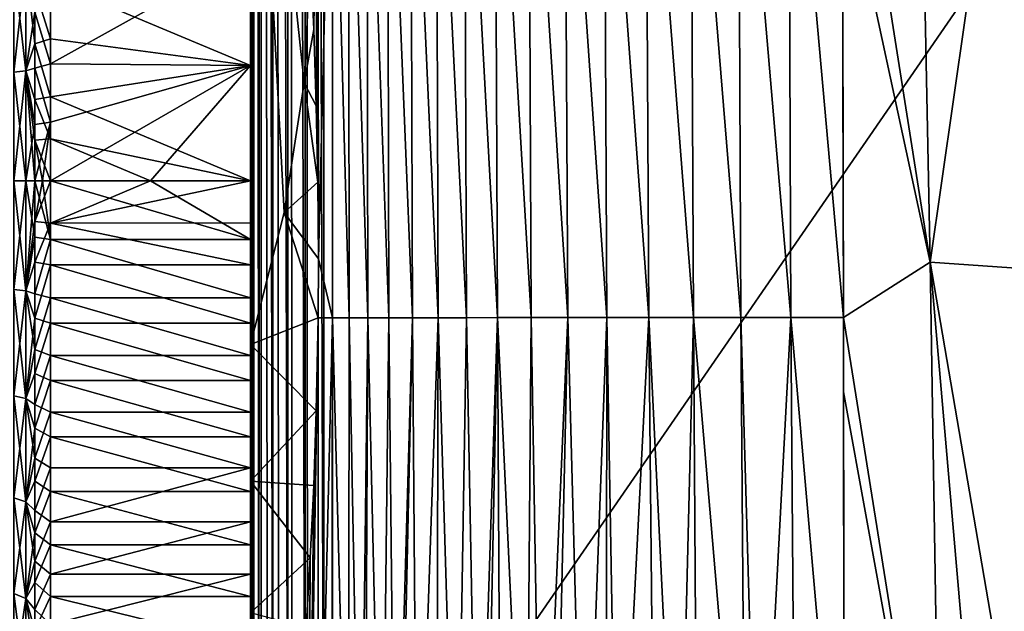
# Model space of a CAD drawing. Header units: metres. Extents: x -82 to 67, y -109 to 109.
# Tile 45 of 216: x -31 to -17.35, y -82.47 to -74.26. Entities that reach past the tile are written whole.
import ezdxf

# ---------------------------------------------------------------- set-up
doc = ezdxf.new("R2010")
doc.units = ezdxf.units.M
doc.layers.add('solid_21_382_010_XXX', color=7, linetype='CONTINUOUS')

msp = doc.modelspace()

# ---------------------------------------------------------------- linework, layer by layer
at = {"layer": 'solid_21_382_010_XXX'}
for points in [[(-27.759426, -86.85862, -23.413204), (-27.785965, -1.536012, -23.643032), (-27.786036, -9.794676, -23.643013)], [(-27.751268, -1.536012, -23.384115), (-27.785965, -1.536012, -23.643032), (-27.759426, -86.85862, -23.413204)], [(-27.751268, -1.536012, -23.384115), (-27.759426, -86.85862, -23.413204), (-27.751797, -86.85862, -23.383219)], [(-27.751268, -1.536012, -23.384115), (-27.751797, -86.85862, -23.383219), (-27.68355, -86.85862, -23.202497)], [(-27.65086, -1.536012, -23.142952), (-27.751268, -1.536012, -23.384115), (-27.68355, -86.85862, -23.202497)], [(-27.65086, -1.536012, -23.142952), (-27.68355, -86.85862, -23.202497), (-27.651501, -86.85862, -23.142622)], [(-27.65086, -1.536012, -23.142952), (-27.651501, -86.85862, -23.142622), (-27.565159, -86.85862, -23.016819)], [(-27.65086, -1.536012, -23.142952), (-27.565159, -86.85862, -23.016819), (-27.492321, -86.85862, -22.935762)], [(-27.491558, -1.536013, -22.935913), (-27.65086, -1.536012, -23.142952), (-27.492321, -86.85862, -22.935762)], [(-27.491558, -1.536013, -22.935913), (-27.492321, -86.85862, -22.935762), (-27.40963, -86.85862, -22.8619)], [(-27.491558, -1.536013, -22.935913), (-27.40963, -86.85862, -22.8619), (-27.285137, -86.85862, -22.777)], [(-27.28418, -1.536014, -22.777056), (-27.491558, -1.536013, -22.935913), (-27.285137, -86.85862, -22.777)], [(-27.28418, -1.536014, -22.777056), (-27.285137, -86.85862, -22.777), (-27.223434, -86.85862, -22.744213)], [(-27.28418, -1.536014, -22.777056), (-27.223434, -86.85862, -22.744213), (-27.044317, -86.858627, -22.677187)], [(-27.042805, -1.536016, -22.677168), (-27.28418, -1.536014, -22.777056), (-27.044317, -86.858627, -22.677187)], [(-27.042805, -1.536016, -22.677168), (-27.044317, -86.858627, -22.677187), (-27.012306, -86.858627, -22.669147)], [(-27.042805, -1.536016, -22.677168), (-27.012306, -86.858627, -22.669147), (-26.784435, -86.858612, -22.642931)], [(-26.784246, -44.197315, -22.642931), (-27.042805, -1.536016, -22.677168), (-26.784435, -86.858612, -22.642931)], [(-27.759426, -86.85862, -23.413204), (-27.786036, -9.794676, -23.643013), (-27.786104, -18.04299, -23.642994)], [(-27.759426, -86.85862, -23.413204), (-27.786104, -18.04299, -23.642994), (-27.786175, -26.476608, -23.642975)], [(-27.759426, -86.85862, -23.413204), (-27.786175, -26.476608, -23.642975), (-27.786228, -32.791092, -23.642962)], [(-27.759426, -86.85862, -23.413204), (-27.786228, -32.791092, -23.642962), (-27.786245, -34.849522, -23.642956)], [(-27.759426, -86.85862, -23.413204), (-27.786245, -34.849522, -23.642956), (-27.786303, -41.435684, -23.642941)], [(-27.759426, -86.85862, -23.413204), (-27.786303, -41.435684, -23.642941), (-27.786364, -48.769363, -23.642925)], [(2.598529, -44.197315, -22.642931), (-26.784246, -44.197315, -22.642931), (-26.784435, -86.858612, -22.642931)], [(2.598529, -44.197315, -22.642931), (-26.784435, -86.858612, -22.642931), (2.598693, -86.85862, -22.642931)], [(-27.759426, -86.85862, -23.413204), (-27.786364, -48.769363, -23.642925), (-27.786434, -57.046928, -23.642906)], [(-27.759426, -86.85862, -23.413204), (-27.786434, -57.046928, -23.642906), (-27.786514, -66.66568, -23.642885)], [(-27.800741, -74.274574, -23.787798), (-27.786602, -77.060219, -23.64286), (-27.786514, -66.66568, -23.642885)], [(-27.800741, -74.252876, -23.79096), (-27.800741, -74.274574, -23.787798), (-27.786514, -66.66568, -23.642885)], [(-27.759426, -86.85862, -23.413204), (-27.786514, -66.66568, -23.642885), (-27.786602, -77.060219, -23.64286)], [(-27.800741, -68.120979, -52.127441), (-26.970734, -73.359505, -53.2561), (-27.057266, -75.141716, -53.640083)], [(-27.800741, -68.120979, -52.127441), (-27.057266, -75.141716, -53.640083), (-27.33415, -76.93734, -54.026955)], [(-27.800741, -68.120979, -52.127441), (-27.33415, -76.93734, -54.026955), (-27.800741, -78.771049, -54.422028)], [(-27.800741, -70.417671, -48.564022), (-27.800741, -68.120979, -52.127441), (-27.800741, -78.771049, -54.422028)], [(-19.603203, -69.850296, -59.529034), (-18.565128, -68.395668, -59.669212), (-18.382854, -77.627205, -59.245567)], [(-17.090065, -68.596245, -59.719662), (-18.382854, -77.627205, -59.245567), (-18.565128, -68.395668, -59.669212)], [(-16.920248, -77.727493, -59.307304), (-18.382854, -77.627205, -59.245567), (-17.090065, -68.596245, -59.719662)], [(-26.924379, -74.401688, -53.3918), (-26.970734, -73.359505, -53.2561), (-26.867937, -69.852997, -53.96785)], [(-26.889294, -75.457573, -53.465431), (-26.924379, -74.401688, -53.3918), (-26.867937, -69.852997, -53.96785)], [(-26.867468, -76.519562, -53.47718), (-26.889294, -75.457573, -53.465431), (-26.867937, -69.852997, -53.96785)], [(-26.860039, -77.580391, -53.427662), (-26.867937, -69.852997, -53.96785), (-26.669384, -69.852829, -54.703323)], [(-26.860039, -77.580391, -53.427662), (-26.867468, -76.519562, -53.47718), (-26.867937, -69.852997, -53.96785)], [(-26.860039, -77.580391, -53.427662), (-26.669384, -69.852829, -54.703323), (-26.662472, -78.397552, -54.087967)], [(-26.669384, -69.852829, -54.703323), (-26.443104, -69.852661, -55.37096), (-26.432365, -78.397453, -54.76313)], [(-26.669384, -69.852829, -54.703323), (-26.432365, -78.397453, -54.76313), (-26.662472, -78.397552, -54.087967)], [(-26.443104, -69.852661, -55.37096), (-26.187265, -69.852493, -55.974174), (-26.172312, -78.397346, -55.376163)], [(-26.443104, -69.852661, -55.37096), (-26.172312, -78.397346, -55.376163), (-26.432365, -78.397453, -54.76313)], [(-26.187265, -69.852493, -55.974174), (-25.900343, -69.852325, -56.516464), (-25.880909, -78.397247, -55.930164)], [(-26.187265, -69.852493, -55.974174), (-25.880909, -78.397247, -55.930164), (-26.172312, -78.397346, -55.376163)], [(-25.900343, -69.852325, -56.516464), (-25.580883, -69.852158, -57.001335), (-25.556854, -78.397141, -56.428268)], [(-25.900343, -69.852325, -56.516464), (-25.556854, -78.397141, -56.428268), (-25.880909, -78.397247, -55.930164)], [(-25.580883, -69.852158, -57.001335), (-25.227432, -69.851982, -57.432304), (-25.198849, -78.397041, -56.873608)], [(-25.580883, -69.852158, -57.001335), (-25.198849, -78.397041, -56.873608), (-25.556854, -78.397141, -56.428268)], [(-25.227432, -69.851982, -57.432304), (-24.838541, -69.851814, -57.812885), (-24.805593, -78.396935, -57.269314)], [(-25.227432, -69.851982, -57.432304), (-24.805593, -78.396935, -57.269314), (-25.198849, -78.397041, -56.873608)], [(-24.838541, -69.851814, -57.812885), (-24.412767, -69.851646, -58.146591), (-24.375795, -78.396828, -57.61853)], [(-24.838541, -69.851814, -57.812885), (-24.375795, -78.396828, -57.61853), (-24.805593, -78.396935, -57.269314)], [(-24.412767, -69.851646, -58.146591), (-23.949068, -69.851479, -58.436848), (-23.908579, -78.396729, -57.924366)], [(-24.412767, -69.851646, -58.146591), (-23.908579, -78.396729, -57.924366), (-24.375795, -78.396828, -57.61853)], [(-23.949068, -69.851479, -58.436848), (-23.446907, -69.851311, -58.686977), (-23.403744, -78.396622, -58.189911)], [(-23.949068, -69.851479, -58.436848), (-23.403744, -78.396622, -58.189911), (-23.908579, -78.396729, -57.924366)], [(-23.446907, -69.851311, -58.686977), (-22.905777, -69.851143, -58.900303), (-22.861141, -78.396523, -58.418251)], [(-23.446907, -69.851311, -58.686977), (-22.861141, -78.396523, -58.418251), (-23.403744, -78.396622, -58.189911)], [(-22.905777, -69.851143, -58.900303), (-22.325169, -69.850975, -59.080135), (-22.280628, -78.396416, -58.612469)], [(-22.905777, -69.851143, -58.900303), (-22.280628, -78.396416, -58.612469), (-22.861141, -78.396523, -58.418251)], [(-22.325169, -69.850975, -59.080135), (-21.704575, -69.850807, -59.229801), (-21.662056, -78.396317, -58.77565)], [(-22.325169, -69.850975, -59.080135), (-21.662056, -78.396317, -58.77565), (-22.280628, -78.396416, -58.612469)], [(-21.704575, -69.850807, -59.229801), (-21.043625, -69.850632, -59.352562), (-21.005367, -78.39621, -58.910866)], [(-21.704575, -69.850807, -59.229801), (-21.005367, -78.39621, -58.910866), (-21.662056, -78.396317, -58.77565)], [(-21.043625, -69.850632, -59.352562), (-20.342861, -69.850464, -59.45137), (-20.311485, -78.396111, -59.020981)], [(-21.043625, -69.850632, -59.352562), (-20.311485, -78.396111, -59.020981), (-21.005367, -78.39621, -58.910866)], [(-20.342861, -69.850464, -59.45137), (-19.603203, -69.850296, -59.529034), (-19.581964, -78.396004, -59.108742)], [(-20.342861, -69.850464, -59.45137), (-19.581964, -78.396004, -59.108742), (-20.311485, -78.396111, -59.020981)], [(-19.597031, -71.983803, -59.428417), (-19.603203, -69.850296, -59.529034), (-18.382854, -77.627205, -59.245567)], [(-19.581964, -78.396004, -59.108742), (-19.603203, -69.850296, -59.529034), (-19.597031, -71.983803, -59.428417)], [(-27.800741, -71.826584, -49.333359), (-27.800741, -70.417671, -48.564022), (-27.800741, -78.771049, -54.422028)], [(-27.800741, -73.330528, -49.894299), (-27.800741, -71.826584, -49.333359), (-27.800741, -78.771049, -54.422028)], [(-19.581964, -78.396004, -59.108742), (-19.597031, -71.983803, -59.428417), (-18.382854, -77.627205, -59.245567)], [(-30.573997, -73.733261, -50.004478), (-27.800741, -73.330528, -49.894299), (-27.800741, -74.898972, -50.235493)], [(-30.573997, -74.878334, -27.967493), (-27.800741, -74.898979, -27.964504), (-27.800741, -73.330544, -28.305698)], [(-30.573997, -74.077988, -28.11381), (-30.573997, -74.878334, -27.967493), (-27.800741, -73.330544, -28.305698)], [(-27.800741, -74.898972, -50.235493), (-27.800741, -73.330528, -49.894299), (-27.800741, -78.771049, -54.422028)], [(-27.800741, -73.330544, -28.305698), (-27.800741, -74.274574, -23.787798), (-27.800741, -74.252876, -23.79096)], [(-27.800741, -73.330544, -28.305698), (-27.800741, -74.898979, -27.964504), (-27.800741, -74.274574, -23.787798)], [(-27.057266, -75.141716, -53.640083), (-26.970734, -73.359505, -53.2561), (-26.924379, -74.401688, -53.3918)], [(-31.081686, -74.993622, -28.622948), (-30.915884, -74.975502, -28.496908), (-30.915884, -73.48204, -28.821793)], [(-31.081686, -73.517914, -28.94397), (-31.081686, -74.993622, -28.622948), (-30.915884, -73.48204, -28.821793)], [(-31.081686, -73.517982, -49.256054), (-30.915884, -73.482109, -49.378227), (-30.915884, -74.975578, -49.703102)], [(-31.081686, -74.993698, -49.577065), (-31.081686, -73.517982, -49.256054), (-30.915884, -74.975578, -49.703102)], [(-30.915884, -73.48204, -28.821793), (-30.915884, -74.975502, -28.496908), (-30.789061, -74.161667, -28.476807)], [(-30.915884, -73.482109, -49.378227), (-30.789061, -73.829453, -49.644581), (-30.789053, -74.598221, -49.809971)], [(-30.915884, -74.975578, -49.703102), (-30.915884, -73.482109, -49.378227), (-30.789053, -74.598221, -49.809971)], [(-30.789061, -73.829453, -49.644581), (-30.573997, -73.733261, -50.004478), (-30.573997, -74.52845, -50.175896)], [(-30.573997, -74.52845, -50.175896), (-30.573997, -73.733261, -50.004478), (-27.800741, -74.898972, -50.235493)], [(-30.789053, -74.598221, -49.809971), (-30.789061, -73.829453, -49.644581), (-30.573997, -74.52845, -50.175896)], [(-30.789061, -74.161667, -28.476807), (-30.573997, -74.878334, -27.967493), (-30.573997, -74.077988, -28.11381)], [(-30.915884, -74.975502, -28.496908), (-30.789061, -74.936707, -28.335423), (-30.789061, -74.161667, -28.476807)], [(-30.789061, -74.161667, -28.476807), (-30.789061, -74.936707, -28.335423), (-30.573997, -74.878334, -27.967493)], [(-27.800741, -74.274574, -23.787798), (-27.800741, -78.410896, -24.678986), (-27.786602, -77.060219, -23.64286)], [(-27.800741, -77.083778, -27.865158), (-27.800741, -78.410896, -24.678986), (-27.800741, -74.274574, -23.787798)], [(-27.800741, -76.5, -27.85), (-27.800741, -77.083778, -27.865158), (-27.800741, -74.274574, -23.787798)], [(-27.800741, -74.898979, -27.964504), (-27.800741, -76.5, -27.85), (-27.800741, -74.274574, -23.787798)], [(-27.057266, -75.141716, -53.640083), (-26.924379, -74.401688, -53.3918), (-26.889294, -75.457573, -53.465431)], [(-30.915884, -74.975578, -49.703102), (-30.789053, -74.598221, -49.809971), (-30.789148, -75.372635, -49.91877)], [(-30.789148, -75.372635, -49.91877), (-30.789053, -74.598221, -49.809971), (-30.573997, -75.334015, -50.289413)], [(-30.789053, -74.598221, -49.809971), (-30.573997, -74.52845, -50.175896), (-30.573997, -75.334015, -50.289413)], [(-30.573997, -75.334015, -50.289413), (-30.573997, -74.52845, -50.175896), (-27.800741, -74.898972, -50.235493)], [(-30.789061, -74.936707, -28.335423), (-30.573997, -75.687012, -27.879414), (-30.573997, -74.878334, -27.967493)], [(-29.187399, -76.5, -27.85), (-27.800741, -74.898979, -27.964504), (-30.57406, -76.5, -27.85)], [(-30.573997, -75.687012, -27.879414), (-30.57406, -76.5, -27.85), (-27.800741, -74.898979, -27.964504)], [(-30.573997, -74.878334, -27.967493), (-30.573997, -75.687012, -27.879414), (-27.800741, -74.898979, -27.964504)], [(-30.573997, -75.334015, -50.289413), (-27.800741, -74.898972, -50.235493), (-27.800741, -76.5, -50.349998)], [(-29.187399, -76.5, -27.85), (-27.800741, -76.5, -27.85), (-27.800741, -74.898979, -27.964504)], [(-27.800741, -74.898972, -50.235493), (-27.800741, -78.771049, -54.422028), (-27.800741, -76.5, -50.349998)], [(-30.915884, -74.975502, -28.496908), (-31.081686, -76.5, -28.515209), (-30.915884, -76.5, -28.387875)], [(-31.081686, -74.993622, -28.622948), (-31.081686, -76.5, -28.515209), (-30.915884, -74.975502, -28.496908)], [(-31.081686, -74.993698, -49.577065), (-30.915884, -74.975578, -49.703102), (-30.915884, -76.500076, -49.812126)], [(-31.081686, -74.993698, -49.577065), (-30.915884, -76.500076, -49.812126), (-31.081686, -76.500076, -49.684792)], [(-30.915884, -74.975502, -28.496908), (-30.789053, -75.718483, -28.250601), (-30.789061, -74.936707, -28.335423)], [(-30.915884, -74.975502, -28.496908), (-30.915884, -76.5, -28.387875), (-30.789053, -75.718483, -28.250601)], [(-30.915884, -74.975578, -49.703102), (-30.789049, -75.935585, -49.962868), (-30.789148, -76.500015, -49.977348)], [(-30.915884, -74.975578, -49.703102), (-30.789148, -76.500015, -49.977348), (-30.915884, -76.500076, -49.812126)], [(-30.915884, -74.975578, -49.703102), (-30.789148, -75.372635, -49.91877), (-30.789049, -75.935585, -49.962868)], [(-30.789061, -74.936707, -28.335423), (-30.789053, -75.718483, -28.250601), (-30.573997, -75.687012, -27.879414)], [(-27.33415, -76.93734, -54.026955), (-27.057266, -75.141716, -53.640083), (-26.867468, -76.519562, -53.47718)], [(-27.057266, -75.141716, -53.640083), (-26.889294, -75.457573, -53.465431), (-26.867468, -76.519562, -53.47718)], [(-30.789148, -75.372635, -49.91877), (-30.573997, -75.334015, -50.289413), (-30.573997, -75.916222, -50.334843)], [(-30.789049, -75.935585, -49.962868), (-30.789148, -75.372635, -49.91877), (-30.573997, -75.916222, -50.334843)], [(-30.573997, -75.916222, -50.334843), (-30.573997, -75.334015, -50.289413), (-27.800741, -76.5, -50.349998)], [(-30.915884, -76.5, -28.387875), (-30.789148, -76.5, -28.222652), (-30.789053, -75.718483, -28.250601)], [(-30.789148, -76.5, -28.222652), (-30.681574, -76.5, -28.036329), (-30.573997, -75.687012, -27.879414)], [(-30.789053, -75.718483, -28.250601), (-30.789148, -76.5, -28.222652), (-30.573997, -75.687012, -27.879414)], [(-30.681574, -76.5, -28.036329), (-30.57406, -76.5, -27.85), (-30.573997, -75.687012, -27.879414)], [(-30.789049, -75.935585, -49.962868), (-30.681574, -76.500023, -50.16367), (-30.789148, -76.500015, -49.977348)], [(-30.789049, -75.935585, -49.962868), (-30.573997, -75.916222, -50.334843), (-30.57406, -76.5, -50.349998)], [(-30.789049, -75.935585, -49.962868), (-30.57406, -76.5, -50.349998), (-30.681574, -76.500023, -50.16367)], [(-30.573997, -75.916222, -50.334843), (-29.187399, -76.5, -50.349998), (-30.57406, -76.5, -50.349998)], [(-30.573997, -75.916222, -50.334843), (-27.800741, -76.5, -50.349998), (-29.187399, -76.5, -50.349998)], [(-31.081686, -78.006371, -28.622946), (-30.915884, -78.02449, -28.496908), (-30.915884, -76.5, -28.387875)], [(-31.081686, -78.006371, -28.622946), (-30.915884, -76.5, -28.387875), (-31.081686, -76.5, -28.515209)], [(-31.081686, -76.500076, -49.684792), (-30.915884, -76.500076, -49.812126), (-30.915884, -78.024567, -49.703083)], [(-31.081686, -78.006447, -49.577042), (-31.081686, -76.500076, -49.684792), (-30.915884, -78.024567, -49.703083)], [(-30.915884, -78.02449, -28.496908), (-30.789051, -77.064453, -28.237139), (-30.789148, -76.5, -28.222652)], [(-30.915884, -76.5, -28.387875), (-30.915884, -78.02449, -28.496908), (-30.789148, -76.5, -28.222652)], [(-30.915884, -76.500076, -49.812126), (-30.789148, -76.500015, -49.977348), (-30.789055, -77.282341, -49.949337)], [(-30.915884, -78.024567, -49.703083), (-30.915884, -76.500076, -49.812126), (-30.789055, -77.282341, -49.949337)], [(-30.789051, -77.064453, -28.237139), (-30.681574, -76.5, -28.036329), (-30.789148, -76.5, -28.222652)], [(-30.681574, -76.500023, -50.16367), (-30.573992, -77.312981, -50.320587), (-30.789148, -76.500015, -49.977348)], [(-30.789055, -77.282341, -49.949337), (-30.789148, -76.500015, -49.977348), (-30.573992, -77.312981, -50.320587)], [(-30.789051, -77.064453, -28.237139), (-30.573988, -77.0839, -27.865164), (-30.57406, -76.5, -27.85)], [(-30.789051, -77.064453, -28.237139), (-30.57406, -76.5, -27.85), (-30.681574, -76.5, -28.036329)], [(-30.681574, -76.500023, -50.16367), (-30.57406, -76.5, -50.349998), (-30.573992, -77.312981, -50.320587)], [(-30.57406, -76.5, -50.349998), (-29.187399, -76.5, -50.349998), (-27.800741, -77.312973, -50.320583)], [(-30.573992, -77.312981, -50.320587), (-30.57406, -76.5, -50.349998), (-27.800741, -77.312973, -50.320583)], [(-30.573988, -77.0839, -27.865164), (-29.187399, -76.5, -27.85), (-30.57406, -76.5, -27.85)], [(-30.573988, -77.0839, -27.865164), (-27.800741, -77.083778, -27.865158), (-27.800741, -76.5, -27.85)], [(-30.573988, -77.0839, -27.865164), (-27.800741, -76.5, -27.85), (-29.187399, -76.5, -27.85)], [(-29.187399, -76.5, -50.349998), (-27.800741, -76.5, -50.349998), (-27.800741, -77.312973, -50.320583)], [(-27.800741, -77.312973, -50.320583), (-27.800741, -76.5, -50.349998), (-27.800741, -78.771049, -54.422028)], [(-27.33415, -76.93734, -54.026955), (-26.867468, -76.519562, -53.47718), (-26.860039, -77.580391, -53.427662)], [(-27.800741, -78.771049, -54.422028), (-27.33415, -76.93734, -54.026955), (-26.864431, -78.397659, -53.347755)], [(-27.33415, -76.93734, -54.026955), (-26.860039, -77.580391, -53.427662), (-26.864431, -78.397659, -53.347755)], [(-30.915884, -78.02449, -28.496908), (-30.789131, -77.627365, -28.281204), (-30.789051, -77.064453, -28.237139)], [(-30.789051, -77.064453, -28.237139), (-30.789131, -77.627365, -28.281204), (-30.573988, -77.0839, -27.865164)], [(-30.789131, -77.627365, -28.281204), (-30.57406, -77.666222, -27.91061), (-30.573988, -77.0839, -27.865164)], [(-30.573988, -77.0839, -27.865164), (-30.57406, -77.666222, -27.91061), (-27.800741, -77.665985, -27.910587)], [(-30.573988, -77.0839, -27.865164), (-27.800741, -77.665985, -27.910587), (-27.800741, -77.083778, -27.865158)], [(-27.786686, -86.85862, -23.642839), (-27.786602, -77.060219, -23.64286), (-27.800741, -78.410896, -24.678986)], [(-27.800741, -77.083778, -27.865158), (-27.800741, -77.665985, -27.910587), (-27.800741, -78.410896, -24.678986)], [(-27.759426, -86.85862, -23.413204), (-27.786602, -77.060219, -23.64286), (-27.786686, -86.85862, -23.642839)], [(-30.915884, -78.024567, -49.703083), (-30.789055, -77.282341, -49.949337), (-30.789061, -78.06414, -49.864456)], [(-30.789061, -78.06414, -49.864456), (-30.789055, -77.282341, -49.949337), (-30.573992, -77.312981, -50.320587)], [(-30.789061, -78.06414, -49.864456), (-30.573992, -77.312981, -50.320587), (-30.573997, -78.121651, -50.23251)], [(-30.573997, -78.121651, -50.23251), (-30.573992, -77.312981, -50.320587), (-27.800741, -78.121696, -50.232502)], [(-30.573992, -77.312981, -50.320587), (-27.800741, -77.312973, -50.320583), (-27.800741, -78.121696, -50.232502)], [(-27.800741, -78.121696, -50.232502), (-27.800741, -77.312973, -50.320583), (-27.800741, -78.771049, -54.422028)], [(-30.915884, -78.02449, -28.496908), (-30.789055, -78.40258, -28.390173), (-30.789131, -77.627365, -28.281204)], [(-30.789055, -78.40258, -28.390173), (-30.57406, -77.666222, -27.91061), (-30.789131, -77.627365, -28.281204)], [(-26.860039, -77.580391, -53.427662), (-26.662472, -78.397552, -54.087967), (-26.864431, -78.397659, -53.347755)], [(-19.581964, -78.396004, -59.108742), (-18.382854, -77.627205, -59.245567), (-18.235189, -86.858742, -58.770645)], [(-17.583183, -86.858742, -58.809967), (-18.235189, -86.858742, -58.770645), (-18.382854, -77.627205, -59.245567)], [(-16.920248, -77.727493, -59.307304), (-16.803005, -86.858742, -58.844105), (-18.382854, -77.627205, -59.245567)], [(-17.583183, -86.858742, -58.809967), (-18.382854, -77.627205, -59.245567), (-16.803005, -86.858742, -58.844105)], [(-30.789055, -78.40258, -28.390173), (-30.573992, -78.471779, -28.024143), (-30.57406, -77.666222, -27.91061)], [(-30.57406, -77.666222, -27.91061), (-27.800741, -78.471535, -28.024103), (-27.800741, -77.665985, -27.910587)], [(-30.57406, -77.666222, -27.91061), (-30.573992, -78.471779, -28.024143), (-27.800741, -78.471535, -28.024103)], [(-27.800741, -77.665985, -27.910587), (-27.800741, -78.471535, -28.024103), (-27.800741, -78.410896, -24.678986)], [(-31.081686, -78.006371, -28.622946), (-31.081686, -79.482071, -28.943964), (-30.915884, -78.02449, -28.496908)], [(-31.081686, -78.006447, -49.577042), (-30.915884, -78.024567, -49.703083), (-30.915884, -79.518021, -49.378189)], [(-31.081686, -79.482147, -49.256016), (-31.081686, -78.006447, -49.577042), (-30.915884, -79.518021, -49.378189)], [(-31.081686, -79.482071, -28.943964), (-30.915884, -79.517944, -28.821789), (-30.915884, -78.02449, -28.496908)], [(-30.915884, -78.02449, -28.496908), (-30.915884, -79.517944, -28.821789), (-30.789055, -78.40258, -28.390173)], [(-30.915884, -78.024567, -49.703083), (-30.789061, -78.06414, -49.864456), (-30.789061, -78.838943, -49.723057)], [(-30.915884, -79.518021, -49.378189), (-30.915884, -78.024567, -49.703083), (-30.789061, -78.838943, -49.723057)], [(-30.789061, -78.838943, -49.723057), (-30.789061, -78.06414, -49.864456), (-30.573997, -78.121651, -50.23251)], [(-30.789061, -78.838943, -49.723057), (-30.573997, -78.121651, -50.23251), (-30.573997, -78.921997, -50.086193)], [(-30.573997, -78.121651, -50.23251), (-27.800741, -78.121696, -50.232502), (-27.800741, -78.921997, -50.086193)], [(-30.573997, -78.921997, -50.086193), (-30.573997, -78.121651, -50.23251), (-27.800741, -78.921997, -50.086193)], [(-27.800741, -78.921997, -50.086193), (-27.800741, -78.121696, -50.232502), (-27.800741, -78.771049, -54.422028)], [(-30.915884, -79.517944, -28.821789), (-30.789061, -79.171379, -28.55563), (-30.789055, -78.40258, -28.390173)], [(-30.789055, -78.40258, -28.390173), (-30.789061, -79.171379, -28.55563), (-30.573992, -78.471779, -28.024143)], [(-27.800741, -78.771049, -54.422028), (-26.864431, -78.397659, -53.347755), (-26.889292, -79.687332, -53.146107)], [(-27.800741, -79.638367, -24.943447), (-27.786686, -86.85862, -23.642839), (-27.800741, -78.410896, -24.678986)], [(-27.800741, -78.471535, -28.024103), (-27.800741, -79.638367, -24.943447), (-27.800741, -78.410896, -24.678986)], [(-26.994778, -86.858688, -52.121418), (-26.889292, -79.687332, -53.146107), (-26.864431, -78.397659, -53.347755)], [(-26.861275, -86.858696, -52.70919), (-26.994778, -86.858688, -52.121418), (-26.864431, -78.397659, -53.347755)], [(-26.861275, -86.858696, -52.70919), (-26.864431, -78.397659, -53.347755), (-26.662472, -78.397552, -54.087967)], [(-26.675581, -86.858696, -53.38953), (-26.861275, -86.858696, -52.70919), (-26.662472, -78.397552, -54.087967)], [(-26.657883, -86.858696, -53.447701), (-26.675581, -86.858696, -53.38953), (-26.662472, -78.397552, -54.087967)], [(-26.440546, -86.858696, -54.087486), (-26.662472, -78.397552, -54.087967), (-26.432365, -78.397453, -54.76313)], [(-26.440546, -86.858696, -54.087486), (-26.657883, -86.858696, -53.447701), (-26.662472, -78.397552, -54.087967)], [(-26.278131, -86.858696, -54.491806), (-26.440546, -86.858696, -54.087486), (-26.432365, -78.397453, -54.76313)], [(-26.278131, -86.858696, -54.491806), (-26.432365, -78.397453, -54.76313), (-26.172312, -78.397346, -55.376163)], [(-26.214645, -86.858696, -54.63596), (-26.278131, -86.858696, -54.491806), (-26.172312, -78.397346, -55.376163)], [(-25.982212, -86.858696, -55.108704), (-26.214645, -86.858696, -54.63596), (-26.172312, -78.397346, -55.376163)], [(-25.982212, -86.858696, -55.108704), (-26.172312, -78.397346, -55.376163), (-25.880909, -78.397247, -55.930164)], [(-25.797682, -86.858696, -55.432709), (-25.982212, -86.858696, -55.108704), (-25.880909, -78.397247, -55.930164)], [(-25.797682, -86.858696, -55.432709), (-25.880909, -78.397247, -55.930164), (-25.556854, -78.397141, -56.428268)], [(-25.741718, -86.858696, -55.523418), (-25.797682, -86.858696, -55.432709), (-25.556854, -78.397141, -56.428268)], [(-25.490028, -86.858696, -55.894344), (-25.741718, -86.858696, -55.523418), (-25.556854, -78.397141, -56.428268)], [(-25.490028, -86.858696, -55.894344), (-25.556854, -78.397141, -56.428268), (-25.198849, -78.397041, -56.873608)], [(-25.2241, -86.858696, -56.230785), (-25.490028, -86.858696, -55.894344), (-25.198849, -78.397041, -56.873608)], [(-24.946138, -86.858696, -56.533619), (-25.2241, -86.858696, -56.230785), (-25.198849, -78.397041, -56.873608)], [(-24.946138, -86.858696, -56.533619), (-25.198849, -78.397041, -56.873608), (-24.805593, -78.396935, -57.269314)], [(-24.649002, -86.858704, -56.812756), (-24.946138, -86.858696, -56.533619), (-24.805593, -78.396935, -57.269314)], [(-24.649002, -86.858704, -56.812756), (-24.805593, -78.396935, -57.269314), (-24.375795, -78.396828, -57.61853)], [(-24.548847, -86.858704, -56.898003), (-24.649002, -86.858704, -56.812756), (-24.375795, -78.396828, -57.61853)], [(-24.329115, -86.858704, -57.071457), (-24.548847, -86.858704, -56.898003), (-24.375795, -78.396828, -57.61853)], [(-23.978802, -86.858704, -57.314445), (-24.375795, -78.396828, -57.61853), (-23.908579, -78.396729, -57.924366)], [(-23.978802, -86.858704, -57.314445), (-24.329115, -86.858704, -57.071457), (-24.375795, -78.396828, -57.61853)], [(-23.76548, -86.858704, -57.44511), (-23.978802, -86.858704, -57.314445), (-23.908579, -78.396729, -57.924366)], [(-23.76548, -86.858704, -57.44511), (-23.908579, -78.396729, -57.924366), (-23.403744, -78.396622, -58.189911)], [(-23.593374, -86.858704, -57.542213), (-23.76548, -86.858704, -57.44511), (-23.403744, -78.396622, -58.189911)], [(-23.173946, -86.858711, -57.751785), (-23.593374, -86.858704, -57.542213), (-23.403744, -78.396622, -58.189911)], [(-23.173946, -86.858711, -57.751785), (-23.403744, -78.396622, -58.189911), (-22.861141, -78.396523, -58.418251)], [(-22.871315, -86.858711, -57.882454), (-23.173946, -86.858711, -57.751785), (-22.861141, -78.396523, -58.418251)], [(-22.713751, -86.858711, -57.944565), (-22.871315, -86.858711, -57.882454), (-22.861141, -78.396523, -58.418251)], [(-22.713751, -86.858711, -57.944565), (-22.861141, -78.396523, -58.418251), (-22.280628, -78.396416, -58.612469)], [(-22.196821, -86.858711, -58.123676), (-22.713751, -86.858711, -57.944565), (-22.280628, -78.396416, -58.612469)], [(-21.871252, -86.858719, -58.219685), (-22.280628, -78.396416, -58.612469), (-21.662056, -78.396317, -58.77565)], [(-21.871252, -86.858719, -58.219685), (-22.196821, -86.858711, -58.123676), (-22.280628, -78.396416, -58.612469)], [(-21.605843, -86.858719, -58.289707), (-21.871252, -86.858719, -58.219685), (-21.662056, -78.396317, -58.77565)], [(-20.941042, -86.858719, -58.437538), (-21.662056, -78.396317, -58.77565), (-21.005367, -78.39621, -58.910866)], [(-20.941042, -86.858719, -58.437538), (-21.605843, -86.858719, -58.289707), (-21.662056, -78.396317, -58.77565)], [(-20.758341, -86.858719, -58.472206), (-21.005367, -78.39621, -58.910866), (-20.311485, -78.396111, -59.020981)], [(-20.758341, -86.858719, -58.472206), (-20.941042, -86.858719, -58.437538), (-21.005367, -78.39621, -58.910866)], [(-20.245937, -86.858711, -58.557861), (-20.758341, -86.858719, -58.472206), (-20.311485, -78.396111, -59.020981)], [(-20.311485, -78.396111, -59.020981), (-19.581964, -78.396004, -59.108742), (-19.574087, -86.858742, -58.647934)], [(-20.245937, -86.858711, -58.557861), (-20.311485, -78.396111, -59.020981), (-19.574087, -86.858742, -58.647934)], [(-19.580173, -79.424362, -59.055084), (-19.574087, -86.858742, -58.647934), (-19.581964, -78.396004, -59.108742)], [(-19.580173, -79.424362, -59.055084), (-19.581964, -78.396004, -59.108742), (-18.235189, -86.858742, -58.770645)], [(-30.789061, -79.171379, -28.55563), (-30.573997, -79.26696, -28.195578), (-30.573992, -78.471779, -28.024143)], [(-30.573992, -78.471779, -28.024143), (-30.573997, -79.26696, -28.195578), (-27.800741, -79.266769, -28.19553)], [(-30.573992, -78.471779, -28.024143), (-27.800741, -79.266769, -28.19553), (-27.800741, -78.471535, -28.024103)], [(-27.800741, -78.471535, -28.024103), (-27.800741, -79.266769, -28.19553), (-27.800741, -79.638367, -24.943447)], [(-30.915884, -79.518021, -49.378189), (-30.789061, -78.838943, -49.723057), (-30.789061, -79.600807, -49.526169)], [(-30.789061, -79.600807, -49.526169), (-30.789061, -78.838943, -49.723057), (-30.573997, -78.921997, -50.086193)], [(-27.800741, -80.664528, -54.019077), (-27.800741, -78.771049, -54.422028), (-26.889292, -79.687332, -53.146107)], [(-27.800741, -80.480301, -49.622345), (-27.800741, -78.771049, -54.422028), (-27.800741, -80.664528, -54.019077)], [(-27.800741, -79.709541, -49.88245), (-27.800741, -78.921997, -50.086193), (-27.800741, -78.771049, -54.422028)], [(-27.800741, -80.480301, -49.622345), (-27.800741, -79.709541, -49.88245), (-27.800741, -78.771049, -54.422028)], [(-30.789061, -79.600807, -49.526169), (-30.573997, -78.921997, -50.086193), (-30.573997, -79.709511, -49.882465)], [(-30.573997, -78.921997, -50.086193), (-27.800741, -78.921997, -50.086193), (-27.800741, -79.709541, -49.88245)], [(-30.573997, -79.709511, -49.882465), (-30.573997, -78.921997, -50.086193), (-27.800741, -79.709541, -49.88245)], [(-30.915884, -79.517944, -28.821789), (-30.789061, -79.927361, -28.776569), (-30.789061, -79.171379, -28.55563)], [(-30.789061, -79.171379, -28.55563), (-30.789061, -79.927361, -28.776569), (-30.573997, -79.26696, -28.195578)], [(-30.789061, -79.927361, -28.776569), (-30.573997, -80.047821, -28.42407), (-30.573997, -79.26696, -28.195578)], [(-30.573997, -79.26696, -28.195578), (-27.800741, -80.047607, -28.423998), (-27.800741, -79.266769, -28.19553)], [(-30.573997, -79.26696, -28.195578), (-30.573997, -80.047821, -28.42407), (-27.800741, -80.047607, -28.423998)], [(-27.800741, -79.266769, -28.19553), (-27.800741, -80.047607, -28.423998), (-27.800741, -79.638367, -24.943447)], [(-31.081686, -79.482071, -28.943964), (-31.081686, -80.897072, -29.471731), (-30.915884, -79.517944, -28.821789)], [(-31.081686, -79.482147, -49.256016), (-30.915884, -79.518021, -49.378189), (-30.915884, -80.950035, -48.844067)], [(-31.081686, -80.897141, -48.728237), (-31.081686, -79.482147, -49.256016), (-30.915884, -80.950035, -48.844067)], [(-31.081686, -80.897072, -29.471731), (-30.915884, -80.949966, -29.355904), (-30.915884, -79.517944, -28.821789)], [(-30.915884, -79.517944, -28.821789), (-30.915884, -80.949966, -29.355904), (-30.789061, -79.927361, -28.776569)], [(-30.915884, -79.518021, -49.378189), (-30.789061, -79.600807, -49.526169), (-30.789061, -80.345978, -49.274895)], [(-30.915884, -80.950035, -48.844067), (-30.915884, -79.518021, -49.378189), (-30.789061, -80.345978, -49.274895)], [(-19.580173, -79.424362, -59.055084), (-18.235189, -86.858742, -58.770645), (-19.574087, -86.858742, -58.647934)], [(-30.789061, -80.345978, -49.274895), (-30.789061, -79.600807, -49.526169), (-30.573997, -79.709511, -49.882465)], [(-27.800741, -79.638367, -24.943447), (-27.7875, -86.859383, -25.655926), (-27.786686, -86.85862, -23.642839)], [(-27.800741, -79.638367, -24.943447), (-27.800741, -84.837952, -26.063715), (-27.7875, -86.859383, -25.655926)], [(-27.800741, -82.945938, -29.879784), (-27.800741, -84.837952, -26.063715), (-27.800741, -79.638367, -24.943447)], [(-27.800741, -82.262779, -29.438072), (-27.800741, -82.945938, -29.879784), (-27.800741, -79.638367, -24.943447)], [(-27.800741, -81.549461, -29.046867), (-27.800741, -82.262779, -29.438072), (-27.800741, -79.638367, -24.943447)], [(-27.800741, -80.809792, -28.708269), (-27.800741, -81.549461, -29.046867), (-27.800741, -79.638367, -24.943447)], [(-27.800741, -80.047607, -28.423998), (-27.800741, -80.809792, -28.708269), (-27.800741, -79.638367, -24.943447)], [(-30.789061, -80.345978, -49.274895), (-30.573997, -79.709511, -49.882465), (-30.573997, -80.480247, -49.622364)], [(-30.573997, -79.709511, -49.882465), (-27.800741, -79.709541, -49.88245), (-27.800741, -80.480301, -49.622345)], [(-30.573997, -80.480247, -49.622364), (-30.573997, -79.709511, -49.882465), (-27.800741, -80.480301, -49.622345)], [(-27.800741, -80.664528, -54.019077), (-26.889292, -79.687332, -53.146107), (-26.924713, -80.723335, -52.914246)], [(-26.994778, -86.858688, -52.121418), (-26.924713, -80.723335, -52.914246), (-26.889292, -79.687332, -53.146107)], [(-30.915884, -80.949966, -29.355904), (-30.789061, -80.664719, -29.051361), (-30.789061, -79.927361, -28.776569)], [(-30.789061, -79.927361, -28.776569), (-30.789061, -80.664719, -29.051361), (-30.573997, -80.047821, -28.42407)], [(-30.789061, -80.664719, -29.051361), (-30.573997, -80.809975, -28.708338), (-30.573997, -80.047821, -28.42407)], [(-30.573997, -80.047821, -28.42407), (-27.800741, -80.809792, -28.708269), (-27.800741, -80.047607, -28.423998)], [(-30.573997, -80.047821, -28.42407), (-30.573997, -80.809975, -28.708338), (-27.800741, -80.809792, -28.708269)], [(-30.915884, -80.950035, -48.844067), (-30.789061, -80.345978, -49.274895), (-30.789061, -81.071396, -48.970276)], [(-30.789061, -81.071396, -48.970276), (-30.789061, -80.345978, -49.274895), (-30.573997, -80.480247, -49.622364)], [(-30.789061, -81.071396, -48.970276), (-30.573997, -80.480247, -49.622364), (-30.573997, -81.230309, -49.30719)], [(-30.573997, -81.230309, -49.30719), (-30.573997, -80.480247, -49.622364), (-27.800741, -80.480301, -49.622345)], [(-30.573997, -81.230309, -49.30719), (-27.800741, -80.480301, -49.622345), (-27.800741, -81.230324, -49.307178)], [(-27.800741, -81.230324, -49.307178), (-27.800741, -80.480301, -49.622345), (-27.800741, -80.664528, -54.019077)], [(-30.915884, -80.949966, -29.355904), (-30.789061, -81.379829, -29.378515), (-30.789061, -80.664719, -29.051361)], [(-30.789061, -80.664719, -29.051361), (-30.789061, -81.379829, -29.378515), (-30.573997, -80.809975, -28.708338)], [(-27.800741, -80.664528, -54.019077), (-26.924713, -80.723335, -52.914246), (-26.971451, -81.729828, -52.625206)], [(-27.800741, -82.492912, -53.38311), (-27.800741, -80.664528, -54.019077), (-26.971451, -81.729828, -52.625206)], [(-27.800741, -82.652321, -48.518673), (-27.800741, -80.664528, -54.019077), (-27.800741, -82.492912, -53.38311)], [(-27.800741, -81.955574, -48.938656), (-27.800741, -81.230324, -49.307178), (-27.800741, -80.664528, -54.019077)], [(-27.800741, -82.652321, -48.518673), (-27.800741, -81.955574, -48.938656), (-27.800741, -80.664528, -54.019077)], [(-26.994778, -86.858688, -52.121418), (-26.971451, -81.729828, -52.625206), (-26.924713, -80.723335, -52.914246)], [(-31.081686, -80.897072, -29.471731), (-31.081686, -82.222557, -30.195499), (-30.915884, -80.949966, -29.355904)], [(-31.081686, -80.897141, -48.728237), (-30.915884, -80.950035, -48.844067), (-30.915884, -82.291466, -48.11158)], [(-31.081686, -82.222626, -48.004459), (-31.081686, -80.897141, -48.728237), (-30.915884, -82.291466, -48.11158)], [(-30.789061, -81.379829, -29.378515), (-30.573997, -81.549599, -29.046936), (-30.573997, -80.809975, -28.708338)], [(-30.573997, -80.809975, -28.708338), (-27.800741, -81.549461, -29.046867), (-27.800741, -80.809792, -28.708269)], [(-30.573997, -80.809975, -28.708338), (-30.573997, -81.549599, -29.046936), (-27.800741, -81.549461, -29.046867)], [(-31.081686, -82.222557, -30.195499), (-30.915884, -82.291405, -30.088379), (-30.915884, -80.949966, -29.355904)], [(-30.915884, -80.949966, -29.355904), (-30.915884, -82.291405, -30.088379), (-30.789061, -81.379829, -29.378515)], [(-30.915884, -80.950035, -48.844067), (-30.789061, -81.071396, -48.970276), (-30.789061, -81.772942, -48.613995)], [(-30.915884, -82.291466, -48.11158), (-30.915884, -80.950035, -48.844067), (-30.789061, -81.772942, -48.613995)], [(-30.789061, -81.772942, -48.613995), (-30.789061, -81.071396, -48.970276), (-30.573997, -81.230309, -49.30719)], [(-30.789061, -81.772942, -48.613995), (-30.573997, -81.230309, -49.30719), (-30.573997, -81.955521, -48.93869)], [(-30.573997, -81.955521, -48.93869), (-30.573997, -81.230309, -49.30719), (-27.800741, -81.230324, -49.307178)], [(-30.573997, -81.955521, -48.93869), (-27.800741, -81.230324, -49.307178), (-27.800741, -81.955574, -48.938656)], [(-30.915884, -82.291405, -30.088379), (-30.789061, -82.069771, -29.75668), (-30.789061, -81.379829, -29.378515)], [(-30.789061, -81.379829, -29.378515), (-30.789061, -82.069771, -29.75668), (-30.573997, -81.549599, -29.046936)], [(-30.789061, -82.069771, -29.75668), (-30.573997, -82.262939, -29.438168), (-30.573997, -81.549599, -29.046936)], [(-30.573997, -81.549599, -29.046936), (-27.800741, -82.262779, -29.438072), (-27.800741, -81.549461, -29.046867)], [(-30.573997, -81.549599, -29.046936), (-30.573997, -82.262939, -29.438168), (-27.800741, -82.262779, -29.438072)], [(-27.800741, -82.492912, -53.38311), (-26.971451, -81.729828, -52.625206), (-27.026896, -82.69976, -52.282032)], [(-26.994778, -86.858688, -52.121418), (-27.026896, -82.69976, -52.282032), (-26.971451, -81.729828, -52.625206)], [(-30.915884, -82.291466, -48.11158), (-30.789061, -81.772942, -48.613995), (-30.789061, -82.446785, -48.208004)], [(-30.789061, -82.446785, -48.208004), (-30.789061, -81.772942, -48.613995), (-30.573997, -81.955521, -48.93869)], [(-30.789061, -82.446785, -48.208004), (-30.573997, -81.955521, -48.93869), (-30.573997, -82.65229, -48.518696)], [(-30.573997, -82.65229, -48.518696), (-30.573997, -81.955521, -48.93869), (-27.800741, -81.955574, -48.938656)], [(-30.573997, -82.65229, -48.518696), (-27.800741, -81.955574, -48.938656), (-27.800741, -82.652321, -48.518673)], [(-30.915884, -82.291405, -30.088379), (-30.789061, -82.730606, -30.18375), (-30.789061, -82.069771, -29.75668)], [(-30.789061, -82.069771, -29.75668), (-30.789061, -82.730606, -30.18375), (-30.573997, -82.262939, -29.438168)], [(-31.081686, -82.222557, -30.195499), (-31.081686, -83.431549, -31.100536), (-30.915884, -82.291405, -30.088379)], [(-31.081686, -82.222626, -48.004459), (-30.915884, -82.291466, -48.11158), (-30.915884, -83.514992, -47.195648)], [(-31.081686, -83.43161, -47.099415), (-31.081686, -82.222626, -48.004459), (-30.915884, -83.514992, -47.195648)], [(-30.789061, -82.730606, -30.18375), (-30.573997, -82.946045, -29.87986), (-30.573997, -82.262939, -29.438168)], [(-30.573997, -82.262939, -29.438168), (-27.800741, -82.945938, -29.879784), (-27.800741, -82.262779, -29.438072)], [(-30.573997, -82.262939, -29.438168), (-30.573997, -82.946045, -29.87986), (-27.800741, -82.945938, -29.879784)], [(-31.081686, -83.431549, -31.100536), (-30.915884, -83.514938, -31.004305), (-30.915884, -82.291405, -30.088379)], [(-30.915884, -82.291405, -30.088379), (-30.915884, -83.514938, -31.004305), (-30.789061, -82.730606, -30.18375)], [(-30.915884, -82.291466, -48.11158), (-30.789061, -82.446785, -48.208004), (-30.789061, -83.089546, -47.754356)], [(-30.915884, -83.514992, -47.195648), (-30.915884, -82.291466, -48.11158), (-30.789061, -83.089546, -47.754356)], [(-30.789061, -83.089546, -47.754356), (-30.789061, -82.446785, -48.208004), (-30.573997, -82.65229, -48.518696)]]:
    msp.add_3dface(points, dxfattribs=at)

doc.saveas('drawing.dxf')
